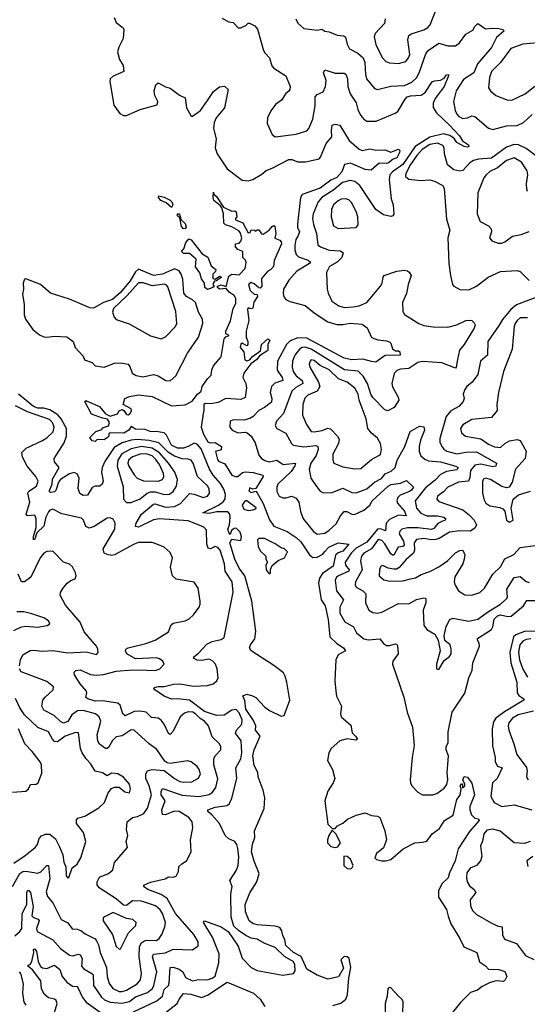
# Model space of a CAD drawing. Extents: x 1268547 to 1425625, y 515768 to 616754.
# Tile 240 of 256: x 1379603 to 1382984, y 523400 to 529959. Entities that reach past the tile are written whole.
import ezdxf

# ---------------------------------------------------------------- set-up
doc = ezdxf.new("R2010")
doc.units = 0

msp = doc.modelspace()

# ---------------------------------------------------------------- linework, layer by layer
at = {"layer": '0CON10XD'}
for points in [[(1382036.5, 529965), (1382031.9, 529935), (1381971.6, 529868.4), (1381964.1, 529845), (1381975.2, 529795), (1382016.7, 529706.7), (1382041.3, 529681.3), (1382065, 529672.4), (1382125, 529667.3), (1382175, 529681.8), (1382193.5, 529705), (1382201.7, 529728.3), (1382187.1, 529825), (1382195, 529854.4), (1382209.2, 529865), (1382295, 529892.1), (1382322, 529908), (1382335.8, 529925), (1382381.7, 530038.3)], [(1380231.5, 529975), (1380245, 529940), (1380293.1, 529905), (1380297.8, 529895), (1380292.7, 529835), (1380263.1, 529776.9), (1380255.7, 529745), (1380268.1, 529695), (1380293.5, 529655), (1380295.8, 529615), (1380225, 529582.5), (1380206.9, 529565), (1380202.6, 529547.4), (1380229.5, 529389.5), (1380270, 529335), (1380295, 529320), (1380315, 529320), (1380405, 529362.1), (1380517.8, 529392.2), (1380524.3, 529415), (1380504.3, 529455), (1380499.2, 529485), (1380510.8, 529525), (1380525, 529538.8), (1380575, 529511.4), (1380605, 529502.5), (1380667.4, 529457.4), (1380705, 529438.6), (1380715, 529372.5), (1380745, 529316.7), (1380755, 529316.2), (1380807.8, 529355), (1380855, 529420), (1380895, 529480.6), (1380935, 529511.9), (1380966.7, 529516.7), (1380992, 529495), (1380967.8, 529372.2), (1380912.4, 529305), (1380898.3, 529275), (1380893.9, 529235), (1380911.3, 529165), (1380904.6, 529105), (1380918.8, 529065), (1380985, 528965.7), (1381085, 528891.2), (1381125, 528885.8), (1381155, 528894.3), (1381215, 528930), (1381245, 528955.6), (1381285, 528970), (1381395, 529027.2), (1381415, 529028.8), (1381455, 529013.1), (1381507.6, 529012.4), (1381596.6, 529033.4), (1381606.8, 529043.2), (1381644.9, 529135.1), (1381681.4, 529178.6), (1381679.8, 529220.2), (1381685, 529255.8), (1381705, 529264), (1381735, 529256), (1381797.9, 529155), (1381865, 529097.5), (1381885, 529087.5), (1381935, 529098.9), (1381975, 529091.1), (1382035, 529092.5), (1382075, 529077.5), (1382125, 529096.7), (1382135, 529087.5), (1382132.9, 529075), (1382115, 529040), (1382090.3, 529029.7), (1382060, 529005), (1382045, 529000.6), (1381996.5, 529003.5), (1381942.9, 528957.1), (1381905, 528961.8), (1381806.6, 529003.4), (1381765.4, 528994.6), (1381747.7, 528945), (1381715, 528908.6), (1381675, 528890.3), (1381605, 528837.7), (1381483.5, 528795), (1381472.4, 528775), (1381452.7, 528597.3), (1381454.1, 528575), (1381466.1, 528545), (1381458.4, 528521.6), (1381442.8, 528495), (1381435.2, 528455), (1381435.3, 528425), (1381443.4, 528395), (1381459.6, 528379.6), (1381525, 528358.2), (1381539.1, 528345), (1381533.3, 528335), (1381448.2, 528285), (1381395.6, 528225), (1381360.6, 528165), (1381357.1, 528135), (1381362.5, 528112.5), (1381375.5, 528095.5), (1381402.2, 528082.2), (1381505, 528054.3), (1381565, 528005.4), (1381655, 527946.3), (1381715, 527929.2), (1381755, 527928.2), (1381805, 527937.3), (1381885, 527930.4), (1381917.1, 527907.1), (1381945, 527842.5), (1381987.2, 527827.2), (1382045, 527820.6), (1382065, 527812.5), (1382074, 527805), (1382085, 527767.5), (1382105, 527753.3), (1382125, 527753.3), (1382135, 527746.7), (1382136.2, 527725), (1382037.8, 527722.2), (1381975, 527678.6), (1381945, 527681.8), (1381888, 527698), (1381815, 527692.7), (1381765, 527704.4), (1381515, 527837.2), (1381455, 527839.4), (1381405, 527819.6), (1381380.6, 527795), (1381319.7, 527685), (1381317.1, 527625), (1381351.8, 527575), (1381355.5, 527555), (1381303.3, 527536.7), (1381279.6, 527515), (1381270.5, 527475), (1381282.9, 527435), (1381279.2, 527410.8), (1381234.3, 527375), (1381195, 527355.5), (1381158.2, 527315), (1381135, 527301.8), (1381095, 527290.9), (1381025, 527292.7), (1381005, 527283.8), (1381003.6, 527245), (1381019.2, 527225), (1381055, 527206.2), (1381105, 527212.3), (1381118, 527208), (1381144.8, 527184.8), (1381171, 527141)], [(1380949.1, 529969.1), (1380996.1, 529946.1), (1381025, 529940), (1381057.5, 529905), (1381075, 529904.3), (1381109.1, 529920.9), (1381125, 529936), (1381134.1, 529935.9), (1381168.6, 529918.6), (1381186.6, 529896.6), (1381226.5, 529755), (1381235, 529737.5), (1381266, 529705), (1381282.3, 529652.3), (1381295, 529636.7), (1381376.7, 529585), (1381404, 529515), (1381403.3, 529495), (1381396.1, 529483.9), (1381375, 529466.7), (1381345.9, 529424.1), (1381306.1, 529393.9), (1381275, 529352.5), (1381254.2, 529305), (1381251.7, 529268.3), (1381284, 529195), (1381305, 529180), (1381445, 529195.6), (1381515, 529218), (1381528.6, 529235), (1381554.5, 529295.5), (1381570.6, 529385), (1381570, 529445), (1381585, 529460.6), (1381625, 529478.8), (1381639.4, 529515), (1381643.1, 529555), (1381625.7, 529605), (1381635, 529625.6), (1381705, 529603.1), (1381763.6, 529603.6), (1381775, 529595.6), (1381786.2, 529565), (1381788.6, 529515), (1381804.8, 529464.8), (1381844.7, 529405), (1381855, 529360.8), (1381872.8, 529322.8), (1381895, 529295.6), (1381915, 529282.5), (1381976.5, 529283.5), (1382104.5, 529335.5), (1382122.4, 529347.6), (1382169.3, 529430.7), (1382184.6, 529445.4), (1382205, 529452.2), (1382276.5, 529456.5)], [(1381441.2, 529965), (1381455.8, 529935.8), (1381495, 529901.4), (1381585, 529889.6), (1381615, 529895.6), (1381635, 529881.9), (1381665, 529879.4), (1381716.8, 529856.8), (1381761.1, 529851.1), (1381773.6, 529843.6), (1381785, 529796.7), (1381800, 529765), (1381855, 529737.3), (1381890, 529705), (1381902.7, 529675), (1381906, 529595), (1381913.8, 529565), (1381965, 529500.8), (1381985, 529494.3), (1382074.6, 529515.4), (1382165, 529520.4), (1382215, 529543.8), (1382245, 529572.7), (1382264.2, 529605), (1382308.4, 529731.6), (1382324.3, 529755), (1382395, 529802.9), (1382455, 529784.7), (1382505.8, 529785), (1382532.5, 529805), (1382575, 529862.9), (1382620.9, 529889.1), (1382635, 529914), (1382655, 529933.1), (1382705, 529898.8), (1382746.6, 529903.4), (1382795, 529899.7), (1382820, 529895), (1382829.4, 529885), (1382778.7, 529841.3), (1382744.2, 529775), (1382652.9, 529665), (1382628.3, 529605), (1382559.7, 529560.3), (1382510.8, 529485), (1382493.1, 529415), (1382504.1, 529355), (1382515, 529330), (1382526.7, 529315), (1382555, 529302), (1382585, 529304.7), (1382615, 529318), (1382635, 529313.9), (1382725, 529236.4), (1382755, 529228.8), (1382845, 529251.7), (1382915, 529253.3), (1382957.5, 529275), (1383015, 529327.5)], [(1383055, 529805.3), (1382954.8, 529795.2), (1382875, 529766.5), (1382804.5, 529675), (1382745.6, 529615), (1382731.1, 529575), (1382725.5, 529505.5), (1382738, 529485), (1382773.7, 529453.7), (1382855, 529423.6), (1382884.5, 529425.5), (1382970, 529465), (1383033.3, 529516.7)], [(1382276.5, 529456.5), (1382303.4, 529475), (1382349.2, 529545), (1382365, 529552.2), (1382405, 529555.6), (1382430, 529570), (1382445, 529592.5), (1382458, 529595), (1382459.1, 529585), (1382429.3, 529515), (1382371, 529435), (1382357.4, 529402.6), (1382357.3, 529375), (1382378.5, 529338.5), (1382466.5, 529256.5), (1382531.1, 529185), (1382551.3, 529151.3), (1382591.2, 529125), (1382594, 529115), (1382585, 529110), (1382562.5, 529115), (1382515, 529141.5), (1382497.2, 529167.2), (1382467.3, 529187.3), (1382425, 529199.6), (1382335, 529175.9), (1382236.2, 529113.8), (1382154.4, 528995), (1382085.2, 528945), (1382068.1, 528925), (1382063.6, 528895), (1382077.9, 528765), (1382090.6, 528725), (1382095, 528663.3), (1382087.5, 528652.5), (1382075, 528648.6), (1382025, 528659.2), (1381975, 528695.5), (1381867.5, 528855), (1381835, 528880.3), (1381805, 528888.4), (1381752.9, 528875), (1381694.7, 528825.3), (1381615.9, 528775), (1381592, 528745), (1381558.2, 528665), (1381553.3, 528635), (1381559.2, 528595), (1381578.8, 528535), (1381589.5, 528459.5), (1381607.1, 528445), (1381665, 528424.8), (1381740.4, 528420.4), (1381756.5, 528405), (1381749.6, 528375), (1381716.6, 528343.4), (1381667.1, 528315), (1381647.5, 528275), (1381650.4, 528165), (1381656.5, 528136.5), (1381682.5, 528085), (1381728.1, 528051.9), (1381765, 528041.9), (1381825, 528045.3), (1381865, 528052.7), (1381915.8, 528075), (1382005.6, 528185), (1382016.4, 528205), (1382022.7, 528245), (1382030.6, 528255), (1382115, 528284.3), (1382165, 528290), (1382185.6, 528285.6), (1382197.8, 528277.8), (1382210.8, 528255), (1382190.6, 528195), (1382180, 528135), (1382152.7, 528075), (1382155.6, 528015), (1382165, 527994.2), (1382261.2, 527935), (1382295, 527922.9), (1382356.4, 527913.6), (1382455, 527911.2), (1382515, 527926), (1382575, 527954.4), (1382597.1, 527957.1), (1382614.3, 527954.3), (1382630.8, 527940.8), (1382635.7, 527925.7), (1382630, 527905), (1382562.2, 527795), (1382532.1, 527757.9), (1382517.7, 527695), (1382510.6, 527645), (1382505, 527638.6), (1382413.6, 527673.6), (1382285, 527683.2), (1382255, 527676.2), (1382195.1, 527634.9), (1382138.1, 527631.9), (1382115, 527621.8), (1382098, 527602), (1382081.1, 527535), (1382085, 527514), (1382123.5, 527445), (1382127.5, 527425), (1382097.1, 527375), (1382055, 527354.5), (1382035, 527360), (1381955, 527441.8), (1381942, 527465), (1381920.2, 527535), (1381891.1, 527585), (1381858.2, 527618.2), (1381766.9, 527626.9), (1381545, 527763.6), (1381505, 527777.7), (1381483.8, 527776.2), (1381465.8, 527764.2), (1381435, 527724.5), (1381421, 527685), (1381418.1, 527645), (1381424.7, 527615), (1381445, 527585.8), (1381484.7, 527555), (1381488.8, 527535), (1381441.2, 527508.8), (1381414.7, 527485), (1381360.9, 527335), (1381313.5, 527285), (1381305.6, 527255), (1381316.4, 527236.4), (1381375, 527204.3), (1381414.4, 527135), (1381425.4, 527125.4), (1381495, 527113.4), (1381575, 527122.7), (1381589.6, 527115), (1381591, 527095), (1381577.8, 527055), (1381541.9, 527005), (1381532.1, 526962.1), (1381542.7, 526905), (1381575.3, 526855.3), (1381605, 526818.6), (1381625, 526806.7), (1381685, 526808.8), (1381755, 526837.2), (1381815, 526810.4), (1381845, 526806.9), (1381915, 526832.9), (1381965, 526878.3), (1382011.7, 526901.7), (1382037.2, 526932.8), (1382077.7, 526952.3), (1382103.3, 526976.7), (1382116.1, 527025), (1382168.6, 527115), (1382203.5, 527215), (1382265, 527250.8), (1382295, 527246.7), (1382298.1, 527225), (1382272.5, 527157.5), (1382263.3, 527115), (1382263.1, 527083.1), (1382275, 527054.5), (1382301, 527031), (1382325, 527019.3), (1382405, 527014.4), (1382508, 526985), (1382523.1, 526975), (1382515, 526960.8), (1382445, 526948.3), (1382405, 526930.3), (1382369.4, 526890.6), (1382305, 526840.2), (1382236.9, 526755), (1382246.7, 526705), (1382275, 526671.2), (1382315, 526653), (1382385, 526654.8), (1382426.9, 526645), (1382440.6, 526635), (1382435.6, 526625), (1382415, 526615.8), (1382387.2, 526602.8), (1382360.4, 526569.6), (1382346.3, 526563.7), (1382255, 526574), (1382185.2, 526574.8), (1382148.5, 526565), (1382135, 526551.9), (1382129.7, 526535), (1382158.8, 526485), (1382162.9, 526457.1), (1382155, 526450), (1382124.2, 526445), (1382095, 526392.3), (1382085, 526390.9), (1382075, 526400.5), (1382035, 526467.9), (1382015, 526490.3), (1381995, 526495.2), (1381985, 526489.2), (1381945, 526433.1), (1381895.3, 526405), (1381880.3, 526385), (1381873.7, 526355), (1381883.5, 526295), (1381839.3, 526215), (1381837.1, 526195), (1381845, 526178.1), (1381889.1, 526155), (1381908.7, 526135), (1381906.7, 526075), (1381928, 526025), (1381955, 526008.9), (1381985, 526004.5), (1382015, 526011.1), (1382125, 526069.2), (1382195, 526068.5), (1382245, 526095.7), (1382295, 526107.5), (1382305.9, 526105.9), (1382308.8, 526095), (1382308.9, 526075), (1382291.2, 526025), (1382294.5, 525924.5), (1382315, 525897.5), (1382368.8, 525865), (1382390.8, 525825), (1382402.5, 525755), (1382378.8, 525665), (1382380, 525635), (1382395, 525630), (1382430.8, 525689.2), (1382465, 525716.7), (1382476, 525735), (1382477.1, 525765), (1382469.2, 525795), (1382435, 525823.3), (1382429.4, 525855), (1382443.3, 525916.7), (1382466.9, 525963.1), (1382487.9, 525972.1), (1382595, 525952.4), (1382655, 525964.7), (1382725, 526017.3), (1382805.6, 526064.4), (1382846.2, 526103.8), (1382851.1, 526115), (1382846.7, 526165), (1382895, 526242.1), (1382935, 526249.6), (1382975, 526215.4), (1382995, 526209.1)], [(1383075, 529024.6), (1382975, 529101.3), (1382925.8, 529125.8), (1382895, 529127), (1382845, 529110.2), (1382745, 529037.5), (1382659.1, 529030.9), (1382625, 529020.7), (1382600.5, 529005), (1382555, 528955.5), (1382535, 528949.6), (1382495, 528959.5), (1382452.3, 528992.3), (1382432, 529065), (1382430, 529105), (1382421, 529121), (1382385, 529135.6), (1382335, 529127.2), (1382282.8, 529095), (1382248, 529055), (1382204.8, 528995), (1382174, 528935), (1382172.5, 528915), (1382195, 528896.7), (1382275, 528888.1), (1382335, 528892.9), (1382365, 528884.2), (1382420, 528855), (1382430.8, 528835), (1382445, 528630), (1382467.5, 528557.5), (1382454.4, 528505), (1382462.1, 528335), (1382471.5, 528255), (1382485.7, 528195.7), (1382494.4, 528184.4), (1382535, 528161.9), (1382595, 528160), (1382645, 528184.4), (1382724, 528245), (1382805, 528281.1), (1382915, 528288.6), (1382935, 528282), (1382995, 528221.4)], [(1382984.4, 528814.4), (1382980.3, 528830.3), (1382978.8, 528865), (1382987.3, 528925), (1382981.9, 528951.9), (1382945, 529010.8), (1382895, 529038.6), (1382845, 529020.3), (1382785, 528971.6), (1382735, 528947.7), (1382708.8, 528925), (1382694.6, 528905), (1382653.4, 528806.6), (1382650.6, 528665), (1382668.8, 528615), (1382725.8, 528585.8), (1382742.5, 528565), (1382746.2, 528545), (1382732.5, 528505), (1382747.5, 528485), (1382790.3, 528470.3), (1382815, 528470.5), (1382835, 528478.9), (1382885, 528517.8), (1382941.7, 528528.3), (1382995, 528548.1)], [(1380051.7, 527418.3), (1380135, 527382.5), (1380174.1, 527334.1), (1380205, 527318.8), (1380255, 527333.8), (1380266.7, 527353.3), (1380285, 527362.5), (1380296.4, 527356.4), (1380315, 527328.8), (1380325, 527326.2), (1380340, 527335), (1380348, 527355), (1380345, 527367.5), (1380292.5, 527395), (1380303.3, 527435), (1380335, 527450), (1380395, 527460), (1380485, 527448.1), (1380615, 527385.8), (1380705, 527393.8), (1380751.7, 527418.3), (1380787.5, 527465), (1380811.2, 527485), (1380818.8, 527515), (1380855, 527566.7), (1380879.4, 527590.6), (1380883.4, 527626.6), (1380895, 527653.8), (1380945.7, 527714.3), (1380965, 527833.3), (1380975, 527847.5), (1380997.5, 527855), (1380976.4, 527866.4), (1380975.8, 527885), (1381007, 527953), (1381025.8, 528035), (1381042.5, 528067.5), (1381041.9, 528101.9), (1381030.9, 528120.9), (1380997.5, 528145), (1380978.3, 528168.3), (1380935, 528164.2), (1380920, 528175), (1380920, 528185), (1380945, 528193.3), (1380978.3, 528181.7), (1380995, 528251.2), (1381015, 528263.8), (1381065, 528260), (1381105, 528302.5), (1381111.7, 528341.7), (1381107, 528357), (1381090, 528375), (1381090, 528415), (1381055, 528427.5), (1381040, 528445), (1381040, 528465), (1381065, 528470), (1381077, 528483), (1381082.5, 528505), (1381072.5, 528542.5), (1381063, 528553), (1381015, 528580), (1380973, 528593), (1380963, 528603), (1380961.2, 528665), (1380950, 528705), (1380940, 528720), (1380896.2, 528755), (1380891.4, 528775), (1380895, 528810), (1380897, 528797), (1380915, 528782), (1380960, 528710), (1381015, 528683.3), (1381035.9, 528685.9), (1381045, 528680), (1381050, 528645), (1381040, 528635), (1381040, 528625), (1381090, 528605), (1381125, 528540), (1381138.3, 528541.7), (1381145, 528560), (1381167, 528557), (1381175, 528550), (1381185, 528560), (1381195, 528560), (1381213.6, 528533.6), (1381225, 528530), (1381265, 528557.5), (1381285, 528582.5), (1381295, 528587.5), (1381303, 528583), (1381308.8, 528535), (1381303, 528503), (1381335, 528491.2), (1381345, 528480), (1381346.5, 528465), (1381298.8, 528355), (1381294, 528315), (1381275, 528294.3), (1381255.8, 528284.2), (1381212.5, 528235), (1381215.6, 528185), (1381205, 528170), (1381195, 528172.5), (1381165, 528200), (1381145, 528207.5), (1381127.5, 528195), (1381138.8, 528155), (1381165, 528130), (1381185, 528127.5), (1381186.1, 528116.1), (1381162.5, 528077.5), (1381155, 528036.7), (1381145, 528033.3), (1381125, 528040), (1381120.7, 528029.3), (1381128.8, 527955), (1381111.2, 527885), (1381112, 527845), (1381123.3, 527815), (1381122.5, 527795), (1381115, 527787.5), (1381085, 527803.3), (1381075, 527797.5), (1381072, 527775), (1381096.2, 527746.2), (1381103, 527693), (1381115, 527687.5), (1381135, 527692.5), (1381153.6, 527716.4), (1381206.4, 527753.6), (1381212.5, 527795), (1381255, 527832.5), (1381270, 527825), (1381256.7, 527795), (1381255.8, 527755), (1381201.2, 527718.8), (1381182.5, 527695), (1381142.3, 527667.7), (1381096.1, 527603.9), (1381090, 527575), (1381108.9, 527535), (1381114.3, 527505.7), (1381105, 527442.5), (1381075, 527428.6), (1380975, 527436), (1380925, 527409.5), (1380875, 527399.2), (1380838.3, 527401.7), (1380830, 527395), (1380830.5, 527355), (1380824.4, 527335), (1380811.4, 527245), (1380828.3, 527198.3), (1380856.8, 527146.8), (1380871.4, 527141.4), (1380905, 527142.5), (1380948.1, 527115), (1380945, 527094.3), (1380907.5, 527082.5), (1380920.3, 527030.3), (1380928, 527018), (1380970.5, 527000.5), (1381015, 526924.2), (1381040, 526915), (1381055, 526916.2), (1381087.3, 526942.7), (1381105, 526947.1), (1381157, 526943), (1381222.5, 526925), (1381223.8, 526915), (1381175, 526836.7), (1381155, 526832.5), (1381135, 526840), (1381128.3, 526818.3), (1381145, 526810), (1381175, 526817.5), (1381185, 526806.2), (1381225, 526736.2), (1381266.6, 526626.6), (1381295.7, 526585.7), (1381385, 526550.6), (1381445, 526510.4), (1381475, 526480.5), (1381533.8, 526393.8), (1381555, 526376.9), (1381585, 526377.8), (1381620.9, 526399.1), (1381632.2, 526415), (1381662.9, 526445), (1381725, 526474.2), (1381795.8, 526465.8), (1381755, 526417.8), (1381723.3, 526406.7), (1381707.3, 526392.7), (1381690.4, 526319.6), (1381619.7, 526270.3), (1381600.4, 526239.6), (1381593.6, 526205), (1381611.8, 526095), (1381637.3, 526055), (1381657, 525963), (1381668.8, 525848.8), (1381715, 525802.5), (1381760, 525775), (1381773.3, 525755), (1381725, 525727.1), (1381709.2, 525695), (1381702.2, 525555), (1381708.1, 525485), (1381713.6, 525453.6), (1381745.7, 525385), (1381740, 525335), (1381744.4, 525315), (1381809.1, 525259.1), (1381818.1, 525208.1), (1381838.8, 525185), (1381852.5, 525165), (1381841.2, 525158.8), (1381785, 525168.1), (1381735.9, 525154.1), (1381676.5, 525105), (1381660.9, 525075), (1381653.9, 525025), (1381686.9, 524965), (1381701.9, 524905), (1381691.9, 524875), (1381655, 524820), (1381634.5, 524755), (1381655, 524600), (1381685, 524570), (1381705, 524570), (1381720.7, 524589.3), (1381755, 524607.5), (1381786.4, 524633.6), (1381845, 524660), (1381903.9, 524676.1), (1381945, 524657.5), (1381985, 524653.3), (1382002.5, 524645), (1382033.8, 524555), (1382046.2, 524495), (1382026.9, 524443.1), (1381980, 524405), (1381967.5, 524375), (1381980, 524365), (1382015.8, 524355.8), (1382040, 524355), (1382075.6, 524364.4), (1382156.7, 524435), (1382235, 524474.7), (1382285, 524480.7), (1382315, 524487.6), (1382350.4, 524535), (1382398.5, 524571.5), (1382432.9, 524625), (1382489.4, 524660.6), (1382514.4, 524765), (1382536.4, 524793.6), (1382542.5, 524835), (1382537.5, 524855), (1382545, 524870), (1382551.7, 524861.7), (1382551.7, 524841.7), (1382566.7, 524855), (1382567, 524867), (1382553.3, 524895), (1382563.6, 524916.4), (1382585, 524912.5), (1382615, 524872.5), (1382632.5, 524795), (1382601.5, 524718.5), (1382600.8, 524695), (1382612.2, 524662.2), (1382635, 524638.8), (1382657.5, 524635), (1382662.5, 524625), (1382599.5, 524550.5), (1382522.9, 524435), (1382502.7, 524355), (1382464.5, 524275), (1382456.7, 524243.3), (1382415, 524201.4), (1382392, 524155), (1382392.8, 524112.8), (1382445, 524032), (1382457.2, 523987.2), (1382473.8, 523935), (1382535, 523838.6), (1382561.7, 523781.7), (1382647.1, 523745), (1382665, 523682.5), (1382705, 523656), (1382724.5, 523634.5), (1382795, 523630.6), (1382835, 523618.8), (1382847.5, 523585), (1382837, 523563), (1382825, 523552.5), (1382777, 523557), (1382735.7, 523544.3), (1382682.2, 523517.8), (1382651.2, 523495), (1382605, 523477.5), (1382538.7, 523411.3), (1382385, 523220)], [(1380615, 528707.5), (1380578.3, 528738.3), (1380542.5, 528755), (1380527.5, 528775), (1380530, 528785), (1380565, 528776.2), (1380605.9, 528755.9), (1380616.7, 528745), (1380623.3, 528725), (1380615, 528707.5)], [(1381725, 528568.5), (1381845, 528573.8), (1381857.1, 528592.9), (1381855.3, 528645), (1381847.1, 528675), (1381815, 528740), (1381795, 528760), (1381775, 528766.2), (1381745, 528763.8), (1381725, 528752.9), (1381693.9, 528725), (1381680, 528695), (1381678.4, 528645), (1381692.5, 528585), (1381725, 528568.5)], [(1380695, 528566.7), (1380680.5, 528580.5), (1380670, 528640), (1380655, 528653.3), (1380653.8, 528666.2), (1380666.7, 528665), (1380677.5, 528627.5), (1380705, 528602.5), (1380712.5, 528577.5), (1380705, 528567.5), (1380695, 528566.7)], [(1380855, 528162.5), (1380836.2, 528175), (1380833.3, 528205), (1380815, 528233.3), (1380802.9, 528272.9), (1380775, 528312.5), (1380777.5, 528365), (1380735, 528402.5), (1380695, 528402.5), (1380680, 528415), (1380697, 528433), (1380710, 528475), (1380730, 528500), (1380745, 528492), (1380819.1, 528399.1), (1380857.1, 528377.1), (1380879.2, 528319.2), (1380910, 528295), (1380908.3, 528281.7), (1380890, 528265), (1380890, 528235), (1380905, 528230), (1380935, 528250), (1380946.7, 528245), (1380915, 528220), (1380901.7, 528218.3), (1380893, 528207), (1380890, 528195), (1380897.5, 528182.5), (1380890, 528175), (1380855, 528162.5)], [(1380605, 527553.1), (1380643.6, 527586.4), (1380721.6, 527738.4), (1380793.1, 527845), (1380823.9, 527935), (1380820.7, 527965), (1380795, 528011.9), (1380773.1, 528075), (1380755, 528092.5), (1380715, 528115.4), (1380696.7, 528136.7), (1380690.3, 528230.3), (1380679.5, 528265), (1380665, 528286.7), (1380635, 528300.5), (1380555, 528263.4), (1380495, 528254.2), (1380395, 528296.8), (1380375, 528279.5), (1380339.4, 528220.6), (1380275, 528140.9), (1380221, 528095), (1380160.5, 528075), (1380095, 528037.5), (1380069.8, 528039.8), (1379992.4, 528072.4), (1379935, 528098.2), (1379807.9, 528137.9), (1379742, 528195), (1379645, 528232.9), (1379635, 528230), (1379625.6, 528205), (1379629.4, 528165), (1379621.9, 528128.1), (1379633.8, 528065), (1379632.2, 527992.2), (1379641.4, 527965), (1379690, 527895), (1379735, 527859.4), (1379765, 527847.5), (1379785, 527844.5), (1379835, 527851.5), (1379917.4, 527847.4), (1379960, 527815), (1379973.3, 527775), (1380025, 527718), (1380035, 527693.3), (1380085, 527676), (1380105, 527653.8), (1380165, 527645.4), (1380235, 527670), (1380275, 527674), (1380325, 527664), (1380337.9, 527647.9), (1380352, 527605), (1380378.6, 527588.6), (1380425, 527579.6), (1380494.6, 527595.4), (1380525, 527587.1), (1380576.2, 527555), (1380605, 527553.1)], [(1380545, 527834), (1380575, 527847.1), (1380640.6, 527915), (1380648.8, 527935), (1380642.5, 528015), (1380589.1, 528179.1), (1380580.8, 528190.8), (1380566.6, 528196.6), (1380485, 528187), (1380425, 528207), (1380395, 528207.2), (1380318.6, 528121.4), (1380228.1, 528035), (1380221.7, 528011.7), (1380233.3, 527976.7), (1380245, 527961.2), (1380333.4, 527933.4), (1380475, 527852.9), (1380545, 527834)], [(1383075, 528122.7), (1382910.9, 528059.1), (1382875, 528028.2), (1382817.5, 527962.5), (1382796.9, 527923.1), (1382721.1, 527815), (1382717.7, 527725), (1382672.3, 527685), (1382654.8, 527595.2), (1382616.6, 527543.4), (1382580, 527515), (1382566.5, 527495), (1382556.9, 527465), (1382563.1, 527435), (1382556.9, 527415), (1382527.7, 527382.3), (1382475, 527354.1), (1382444.2, 527315), (1382400.8, 527169.2), (1382402.2, 527145), (1382414.8, 527114.8), (1382427.5, 527097.5), (1382447.8, 527085), (1382515, 527067.5), (1382575, 527078.9), (1382645, 527081), (1382778.9, 527005), (1382773.3, 526985), (1382755, 526979.8), (1382675, 526998.2), (1382635, 526990.7), (1382605.2, 526955), (1382601, 526909)], [(1382985, 527972), (1382935, 527972.2), (1382915, 527955.3), (1382903.3, 527935), (1382895.8, 527915), (1382881.8, 527765), (1382824.5, 527615), (1382792.3, 527475), (1382780.9, 527395), (1382782.9, 527355), (1382745, 527310), (1382615, 527296.8), (1382555, 527260.5), (1382538.9, 527235), (1382545, 527208), (1382572, 527185), (1382675, 527167.7), (1382725, 527132.2), (1382765, 527113.1), (1382805, 527108.9), (1382833.1, 527135), (1382865.4, 527154.6), (1382915, 527161.4), (1382935, 527155.8), (1382975.4, 527085.4), (1382969.4, 527035), (1382904.7, 526965.3), (1382882.1, 526877.9), (1382863.3, 526845), (1382845, 526840), (1382815, 526848.9), (1382737.5, 526895), (1382705, 526904.5), (1382695, 526900.6), (1382686.2, 526885), (1382686.2, 526806.2), (1382693.3, 526765), (1382708.3, 526738.3), (1382735, 526720.4), (1382800.3, 526710.3), (1382821.4, 526701.4), (1382834, 526685), (1382845.8, 526625.8), (1382865, 526612), (1382888.8, 526625), (1382875.8, 526705), (1382890, 526765), (1382925.8, 526794.2), (1383005, 526818.1)], [(1381835, 526966.2), (1381875, 526970), (1381945, 527028.2), (1381995.8, 527055), (1382005.6, 527065), (1382012.2, 527095), (1382005.5, 527135), (1381985, 527170.8), (1381945, 527204.4), (1381922.3, 527235), (1381909.7, 527299.7), (1381863, 527425), (1381858.1, 527465), (1381835, 527505.3), (1381785.1, 527545.1), (1381726.8, 527566.8), (1381665, 527626.2), (1381604.8, 527654.8), (1381565, 527688.2), (1381545, 527692.5), (1381536.7, 527685), (1381531.8, 527665), (1381535.4, 527645), (1381594.1, 527545), (1381601.9, 527515), (1381584.8, 527485.2), (1381521.7, 527458.3), (1381501.1, 527438.9), (1381488.4, 527395), (1381487.3, 527325), (1381512.6, 527262.6), (1381545, 527216.5), (1381563.3, 527213.3), (1381616.6, 527223.4), (1381655, 527237.1), (1381672.9, 527232.9), (1381719.3, 527185), (1381730.9, 527165), (1381726.7, 527135), (1381689.7, 527065), (1381688.1, 527028.1), (1381695.7, 527005), (1381755, 526979.7), (1381835, 526966.2)], [(1380361, 523349), (1380516.3, 523423.7), (1380555, 523454.6), (1380565, 523498.5), (1380593.3, 523525), (1380599.5, 523540.5), (1380605, 523645.7), (1380625, 523647.7), (1380665, 523634.1), (1380688.9, 523615), (1380708.5, 523578.5), (1380755, 523556.2), (1380795, 523564), (1380855, 523562.8), (1380885, 523573.2), (1380905, 523587.7), (1380929.4, 523675), (1380931.2, 523735), (1380887.5, 523847.5), (1380827.1, 523945), (1380835, 523955.5), (1380944, 523915), (1380991.4, 523885), (1381058, 523788), (1381085, 523707.5), (1381144, 523645), (1381185, 523624.2), (1381355.6, 523594.4), (1381426.7, 523605), (1381437.8, 523622.2), (1381436, 523665), (1381425.4, 523685), (1381367.6, 523717.6), (1381305, 523778.9), (1381235, 523804.4), (1381185, 523833.8), (1381145, 523841.1), (1381108.6, 523858.6), (1381060.5, 523890.5), (1381030, 523920), (1381010.8, 523980.8), (1381009.8, 524135), (1381018.2, 524185), (1381002.9, 524225), (1381046.6, 524293.4), (1381058.4, 524325), (1381062.7, 524382.7), (1381057, 524437), (1381048.5, 524465), (1381035, 524484.2), (1380995, 524503.1), (1380972.5, 524525), (1380932.9, 524605), (1380881.9, 524661.9), (1380855.6, 524685), (1380855.7, 524695), (1380905, 524712.8), (1380985.3, 524724.7), (1381001.6, 524738.4), (1381016.6, 524773.4), (1381048.7, 524905), (1381043.1, 524975), (1381075.2, 525034.8), (1381083.6, 525075), (1381077.6, 525155), (1381039.6, 525205), (1381047.5, 525225), (1381082.9, 525265), (1381083.8, 525295), (1381065, 525342.1), (1381045, 525363.5), (1381015, 525358.9), (1380965, 525327), (1380913.1, 525323.1), (1380835, 525350.8), (1380735, 525426.7), (1380655, 525434.2), (1380615, 525431.8), (1380565, 525451.8), (1380502.5, 525495), (1380496, 525505), (1380499.5, 525510.5), (1380525, 525517.3), (1380565, 525516.9), (1380626.7, 525533.3), (1380670, 525535), (1380761.7, 525518.3), (1380855, 525523.9), (1380892, 525535), (1380917.1, 525555), (1380925.6, 525575), (1380918.1, 525635), (1380906.2, 525665), (1380889.2, 525685), (1380865, 525699.1), (1380815, 525689.1), (1380785, 525691.3), (1380760.8, 525705), (1380762, 525715), (1380795, 525738.5), (1380850.5, 525799.5), (1380885, 525816.2), (1380945, 525829.2), (1380965.5, 525844.5), (1381025.5, 526145), (1381019.1, 526215), (1380971.8, 526285), (1380966.2, 526335), (1380938.1, 526425), (1380922.6, 526442.6), (1380905, 526449.4), (1380875, 526434.3), (1380859.1, 526439.1), (1380850, 526465), (1380847.6, 526557.6), (1380829.2, 526579.2), (1380798.1, 526591.9), (1380725, 526620), (1380535, 526633), (1380493.4, 526626.6), (1380395, 526578.1), (1380373.8, 526583.8), (1380379.4, 526605), (1380415.3, 526665), (1380495, 526732.6), (1380505, 526734.2), (1380575, 526711.3), (1380635, 526715.1), (1380674.2, 526735.8), (1380735, 526801.8), (1380765, 526797.6), (1380825, 526776.8), (1380853.1, 526785), (1380867.5, 526805), (1380865.3, 526834.7), (1380855, 526853.9), (1380787, 526917), (1380758.9, 527005), (1380745, 527024.5), (1380725, 527032), (1380685, 527033.1), (1380635, 527050.6), (1380595, 527076), (1380530, 527140), (1380465.1, 527155.1), (1380385, 527162), (1380345, 527158.3), (1380285, 527141), (1380231.8, 527108.2), (1380169.5, 527015), (1380152.5, 526975), (1380147.2, 526945), (1380158.9, 526885), (1380153.6, 526865), (1380138, 526852), (1380105, 526850.5), (1380085, 526842), (1380055, 526792.5), (1380025, 526788.9), (1380002.9, 526802.9), (1379993.4, 526835), (1380000.4, 526905), (1379985, 526932.7), (1379965, 526942.9), (1379935, 526934.3), (1379874.7, 526895.3), (1379862.7, 526877.3), (1379845, 526823.5), (1379835, 526813.2), (1379810, 526810), (1379802.8, 526812.8), (1379802.9, 526822.9), (1379820.2, 526865), (1379822, 526898), (1379865.6, 526975), (1379835, 527014), (1379831.9, 527035), (1379899.7, 527140.3), (1379915.5, 527184.5), (1379915.4, 527235.4), (1379880, 527300), (1379857.4, 527327.4), (1379805, 527360.1), (1379765, 527371.4), (1379725, 527371.4), (1379695, 527383.2), (1379595, 527464.2)], [(1381688, 523392), (1381742.3, 523407.7), (1381775.2, 523434.8), (1381786.9, 523465), (1381794.1, 523575), (1381808.5, 523645), (1381797.3, 523705), (1381785, 523715.4), (1381765, 523717.2), (1381741.4, 523695), (1381758.8, 523641.2), (1381727, 523583), (1381655, 523568.1), (1381585, 523593.1), (1381515, 523634.5), (1381477.5, 523717.5), (1381425.6, 523745), (1381375, 523790.8), (1381369.7, 523829.7), (1381355, 523858), (1381349, 523889), (1381335, 523910.8), (1381305, 523920.3), (1381185, 523929.2), (1381155, 523938.2), (1381132.5, 523955), (1381107.5, 524015), (1381105.6, 524065), (1381135, 524142.5), (1381181.5, 524215), (1381198.3, 524271.7), (1381164, 524354), (1381146.2, 524415), (1381152.6, 524467.4), (1381169.4, 524510.6), (1381167.5, 524555), (1381230.8, 524705), (1381236.2, 524775), (1381225.7, 524825.7), (1381191.1, 524915), (1381188.9, 524945), (1381165, 524990), (1381155.5, 525054.5), (1381163.8, 525095), (1381205.7, 525185), (1381174.5, 525225), (1381175.4, 525255), (1381159.9, 525289.9), (1381109.8, 525365), (1381103.2, 525423.2), (1381089.2, 525455), (1381115, 525466.9), (1381154, 525455), (1381175, 525444.4), (1381235, 525379.4), (1381266.9, 525356.9), (1381345, 525320), (1381365, 525323.8), (1381402.2, 525425), (1381381.5, 525545), (1381371.8, 525585), (1381359, 525609), (1381296.2, 525656.2), (1381145.8, 525755), (1381134, 525774), (1381139.5, 525795), (1381169.6, 525835), (1381176.2, 525885), (1381148.9, 526085), (1381103.4, 526253.4), (1381064.8, 526305), (1381035, 526364.5), (1381003.3, 526475), (1381015, 526497.5), (1381075, 526490), (1381079.4, 526515), (1381072.1, 526545), (1381045, 526571.1), (1381031.2, 526568.8), (1381014.5, 526555.5), (1381005, 526530), (1380995, 526543.3), (1380990.5, 526565), (1381001.2, 526595), (1381004.1, 526645), (1381002.3, 526665), (1380990.2, 526680.2), (1380915, 526681.6), (1380865, 526669.7), (1380822.5, 526675), (1380928.1, 526725), (1380960.5, 526749.5), (1380972.3, 526767.7), (1380972.8, 526795), (1380961.9, 526831.9), (1380940.4, 526870.4), (1380892.7, 526925), (1380867.1, 526965), (1380811.1, 527101.1), (1380785, 527130.5), (1380765, 527138.1), (1380725.7, 527115), (1380694, 527105), (1380653.8, 527105), (1380613.4, 527125), (1380580.4, 527190.4), (1380565, 527206.2), (1380525, 527214.6), (1380472.5, 527215), (1380438.3, 527228.3), (1380375, 527231.1), (1380345, 527250), (1380330, 527225), (1380296.2, 527205), (1380205, 527207.5), (1380197.5, 527202.5), (1380196, 527185), (1380188, 527175), (1380165, 527161.2), (1380118.3, 527161.7), (1380105, 527150), (1380085, 527153.8), (1380070, 527175), (1380091.7, 527198.3), (1380110, 527215), (1380150, 527230), (1380155, 527240), (1380195, 527252.5), (1380201.2, 527275), (1380188, 527298), (1380154.2, 527304.2), (1380081.7, 527331.7), (1380037.5, 527415), (1380045, 527422.5), (1380051.7, 527418.3)], [(1379571, 523855), (1379605.3, 523885), (1379618, 523905), (1379619.2, 524005), (1379650.4, 524065), (1379650, 524145), (1379655, 524156.8), (1379665, 524157.3), (1379675, 524143.8), (1379692.2, 524052.2), (1379685, 523989.2), (1379695, 523977.8), (1379726, 523966), (1379733.4, 523955), (1379714.7, 523905), (1379720.5, 523885), (1379825, 523830), (1379875, 523772.2), (1379935, 523727.9), (1379955, 523722.9), (1379995, 523733.3), (1380005, 523729.2), (1380019.4, 523705), (1380014.7, 523654.7), (1380030, 523635), (1380084.4, 523605), (1380091.8, 523595), (1380095.3, 523525), (1380147.3, 523447.3), (1380168.7, 523428.7), (1380205, 523414.3), (1380282.8, 523407.2), (1380335, 523417.8), (1380375, 523449.1), (1380455, 523479.4), (1380487.2, 523505), (1380497.2, 523525), (1380515.8, 523615), (1380487.4, 523715), (1380495, 523733.1), (1380575, 523743.4), (1380625, 523766.6), (1380755, 523763.6), (1380791.7, 523788.3), (1380790.8, 523815), (1380763.2, 523865), (1380641.5, 524005), (1380585.1, 524105.1), (1380545, 524132.2), (1380456, 524165), (1380428.8, 524185), (1380433.8, 524195), (1380475, 524214.4), (1380572.5, 524235), (1380595, 524248), (1380625, 524247.5), (1380645.8, 524254.2), (1380660, 524285), (1380663.3, 524316.7), (1380683.3, 524335), (1380715, 524356.2), (1380745.8, 524415), (1380740, 524495), (1380755.8, 524575), (1380751.4, 524615), (1380730.6, 524645), (1380665, 524684.3), (1380635, 524685.6), (1380572.4, 524662.4), (1380555, 524664.2), (1380550.3, 524695), (1380572.8, 524755), (1380545.6, 524795), (1380545, 524816.7), (1380555, 524837.8), (1380685, 524793.7), (1380796, 524784), (1380865, 524796.5), (1380886.9, 524813.1), (1380909.7, 524845), (1380922.2, 524902.2), (1380895.8, 524995), (1380895.3, 525034.7), (1380905.3, 525054.7), (1380943.3, 525095), (1380943.5, 525115), (1380933.3, 525135), (1380885, 525182), (1380859.7, 525255), (1380833.1, 525285), (1380805, 525302.8), (1380775, 525335.8), (1380756.3, 525346.3), (1380725, 525347.9), (1380700.8, 525339.2), (1380672.3, 525315), (1380625, 525219.4), (1380605, 525198.1), (1380594.3, 525204.3), (1380565.9, 525265), (1380545, 525292.9), (1380525, 525305.4), (1380480, 525310), (1380445, 525345.5), (1380402.7, 525352.7), (1380365, 525350.8), (1380305, 525320.5), (1380289.5, 525335), (1380272.1, 525392.1), (1380256.2, 525405), (1380155, 525421.2), (1380105, 525420), (1380056.2, 525435), (1380044.5, 525444.5), (1380051.4, 525475), (1380048.1, 525485), (1380005, 525535.6), (1379968.9, 525595), (1379967.1, 525612.9), (1379976.7, 525623.3), (1380005, 525627.5), (1380075, 525597.1), (1380115, 525592.4), (1380162.2, 525597.8), (1380245, 525619.7), (1380355, 525626.9), (1380450, 525625), (1380505, 525622.9), (1380537.5, 525635), (1380565.7, 525665), (1380555.6, 525685), (1380535, 525701.5), (1380515, 525707.8), (1380375, 525700.8), (1380317.5, 525735), (1380308, 525755), (1380311.2, 525765), (1380325, 525774), (1380442.8, 525802.8), (1380505.7, 525825), (1380595, 525881.2), (1380613.1, 525926.9), (1380625, 525940), (1380704.2, 525954.2), (1380731.7, 525968.3), (1380761.1, 525995), (1380797.5, 526045), (1380805.8, 526065), (1380805.8, 526085), (1380791.3, 526171.3), (1380765, 526212.9), (1380645, 526232.5), (1380621.2, 526255), (1380607.1, 526312.9), (1380620.8, 526375), (1380605, 526410), (1380565, 526445.8), (1380515.6, 526465.6), (1380485, 526475.6), (1380435.6, 526475.6), (1380395, 526475.4), (1380365, 526464.5), (1380235, 526393.1), (1380215, 526389.4), (1380185, 526395.6), (1380165, 526406.2), (1380159.5, 526435), (1380236.2, 526565), (1380238.8, 526605), (1380225, 526632.5), (1380205, 526641.2), (1380185, 526638), (1380098.2, 526581.8), (1380065, 526571.2), (1380043.9, 526583.9), (1380028.5, 526625), (1380015, 526638.2), (1379885, 526667.5), (1379825, 526698.5), (1379805, 526691.8), (1379795, 526680), (1379778.4, 526645), (1379763.8, 526585), (1379718.5, 526541.5), (1379705, 526499.4), (1379695, 526493.1), (1379695, 526516.2), (1379712.8, 526577.2), (1379714, 526634), (1379705, 526657.4), (1379655, 526653.3), (1379646.9, 526665), (1379671.7, 526745), (1379656.8, 526805), (1379665, 526818.7), (1379715, 526851.1), (1379725.5, 526885), (1379710, 526915), (1379652.5, 526985), (1379622.9, 527045), (1379618, 527075), (1379646, 527105), (1379756, 527155), (1379785, 527174.4), (1379825.8, 527214.2), (1379832.9, 527245), (1379822.4, 527275), (1379800.8, 527295), (1379656.1, 527346.1), (1379575, 527386.3)], [(1381171, 527141), (1381195, 527057.3), (1381213.5, 527035), (1381235, 527021.6), (1381265, 527014.7), (1381315, 527025.4), (1381356.9, 526996.9), (1381439.2, 527005), (1381435, 526987.5), (1381410.8, 526949.2), (1381323.3, 526865), (1381315.3, 526845), (1381315.4, 526815), (1381332.2, 526785), (1381355, 526773.8), (1381375, 526772.9), (1381415, 526784.5), (1381445, 526771.9), (1381462.9, 526745), (1381475, 526673.3), (1381492.2, 526632.2), (1381559.8, 526549.8), (1381585, 526531.1), (1381635, 526537.5), (1381665, 526557.8), (1381710.4, 526599.6), (1381740.6, 526655), (1381765, 526682.2), (1381782.6, 526682.6), (1381814.5, 526664.5), (1381832.5, 526662.5), (1381895, 526692.8), (1381935, 526724.7), (1381951.6, 526755), (1382057.5, 526852.5), (1382076.7, 526863.3), (1382138.5, 526871.5), (1382178.6, 526888.6), (1382225.5, 526845.5), (1382212.7, 526825), (1382198.5, 526815), (1382137.4, 526792.6), (1382121.6, 526775), (1382113.9, 526755), (1382119.2, 526739.2), (1382166.7, 526685), (1382178, 526655), (1382125, 526657.3), (1382065, 526629.3), (1382043, 526605), (1382040, 526555), (1382005, 526568), (1381985, 526564.8), (1381915, 526479.4), (1381845, 526438.1), (1381810.6, 526405), (1381770.6, 526345), (1381773.7, 526325), (1381797.5, 526295), (1381795.8, 526285), (1381725.7, 526254.3), (1381713.5, 526245), (1381703.6, 526225), (1381712.4, 526155), (1381760.6, 526095), (1381734.2, 526045), (1381735.8, 526005), (1381768.6, 525948.6), (1381825.7, 525914.3), (1381845.5, 525875), (1381895.8, 525835), (1381925, 525828), (1382002.5, 525835), (1382025, 525804.4), (1382045, 525790.9), (1382065, 525789.5), (1382105, 525801.9), (1382115, 525799.2), (1382120, 525790), (1382124.6, 525735), (1382088.6, 525685), (1382085.8, 525665), (1382161.5, 525445), (1382184.6, 525345), (1382218.8, 525245), (1382229.6, 525125), (1382216.7, 525045), (1382204.4, 524895), (1382205.8, 524875), (1382215.7, 524855.7), (1382255, 524813.8), (1382285, 524796), (1382355, 524795.5), (1382380.8, 524805), (1382430.1, 524839.9), (1382447.8, 524865), (1382454.7, 524895), (1382450.4, 524945), (1382455, 524997.5), (1382458.9, 525055), (1382443.6, 525095), (1382442.3, 525115), (1382456.2, 525145), (1382455.6, 525215), (1382483.9, 525345), (1382567.6, 525472.4), (1382594.1, 525575), (1382617.5, 525625), (1382620.4, 525675), (1382664.7, 525784.7), (1382662.9, 525805), (1382651.1, 525825), (1382652.2, 525837.8), (1382745, 525897.2), (1382754.6, 525915.4), (1382762.5, 525965), (1382785, 525987.8), (1382805, 525993.8), (1382855, 525982.3), (1382876.9, 525985), (1382958.7, 526055), (1382980.3, 526089.7), (1383035, 526088.9)], [(1380345, 526743.1), (1380405, 526766.8), (1380452.2, 526805), (1380475.1, 526814.9), (1380505, 526814.2), (1380565, 526795.8), (1380601.8, 526798.2), (1380626, 526815), (1380647.8, 526852.2), (1380654.1, 526895), (1380636.9, 526945), (1380595.2, 527005), (1380535, 527073.1), (1380485.1, 527105.1), (1380414.9, 527114.9), (1380345, 527100.1), (1380283.3, 527066.7), (1380256.3, 527025), (1380251.6, 526985), (1380292.6, 526847.4), (1380294.4, 526765), (1380315, 526743.8), (1380345, 526743.1)], [(1380525, 526884.3), (1380555, 526895.5), (1380562.9, 526915), (1380561.9, 526935), (1380534.9, 526995), (1380510, 527030), (1380485, 527052.9), (1380445, 527067.1), (1380405.2, 527065.2), (1380355, 527046.9), (1380328.3, 527025), (1380323.8, 527005), (1380330.2, 526985), (1380365, 526926.6), (1380385, 526905.3), (1380428.1, 526888.1), (1380525, 526884.3)], [(1382601, 526909), (1382591.9, 526885), (1382525, 526879), (1382455, 526845.4), (1382426.6, 526813.4), (1382385, 526785.6), (1382381.4, 526765), (1382395, 526749.4), (1382554.1, 526694.1), (1382599, 526659), (1382630, 526625), (1382646.2, 526595), (1382636.3, 526573.7), (1382605, 526552.7), (1382535, 526553.4), (1382465, 526545.8), (1382397, 526503), (1382375, 526495.7), (1382345, 526494.3), (1382295, 526503.3), (1382244.8, 526495.2), (1382229.5, 526475), (1382232.3, 526425), (1382225.8, 526404.2), (1382177.2, 526362.8), (1382131, 526309), (1382115, 526299.7), (1382095, 526297.6), (1382056.4, 526306.4), (1382025, 526321.4), (1382015, 526322), (1382005, 526313.3), (1381998.6, 526295), (1381998, 526255), (1382028.3, 526228.3), (1382069.1, 526219.1), (1382155, 526220.9), (1382205.3, 526234.7), (1382238.3, 526241.7), (1382276.3, 526263.7), (1382335, 526283.5), (1382395.5, 526314.5), (1382451.8, 526355), (1382505, 526408.2), (1382533.9, 526423.9), (1382555, 526426.2), (1382567.1, 526395), (1382563.5, 526365), (1382554.5, 526335), (1382501.7, 526248.3), (1382497.1, 526215), (1382502.2, 526192.2), (1382524.8, 526154.8), (1382568.5, 526128.5), (1382615, 526126.5), (1382667.1, 526142.9), (1382697.7, 526172.3), (1382755, 526265.8), (1382804.5, 526315), (1382835, 526367.5), (1382894.7, 526395.3), (1382935, 526443.8), (1383035, 526457.1)], [(1381125, 526688.8), (1381155, 526693.3), (1381175, 526700), (1381178.3, 526708.3), (1381115, 526753.3), (1381105, 526753.3), (1381095, 526743.8), (1381085.8, 526725), (1381095, 526698.8), (1381125, 526688.8)], [(1381265, 526267.5), (1381272.5, 526275), (1381273.6, 526296.4), (1381285, 526322.5), (1381323.8, 526356.2), (1381366.4, 526373.6), (1381386.7, 526415), (1381367.5, 526435), (1381345, 526440), (1381305, 526466.9), (1381232.5, 526502.5), (1381195, 526503.3), (1381186.2, 526493.8), (1381190.5, 526450.5), (1381205, 526420), (1381242.5, 526385), (1381242.5, 526365), (1381252.5, 526345), (1381243.3, 526325), (1381243.8, 526295), (1381265, 526267.5)], [(1379601.4, 525655), (1379608.6, 525695), (1379625, 525728), (1379674, 525756), (1379695, 525758.8), (1379755, 525753.3), (1379825, 525757.2), (1379925, 525740.3), (1380045, 525747.3), (1380115, 525731.2), (1380126, 525744), (1380124.2, 525765), (1380114.3, 525785), (1380031.8, 525881.8), (1380006.7, 525945), (1379908.3, 526058.3), (1379874, 526125), (1379875.7, 526144.3), (1379891.2, 526168.8), (1379920, 526205), (1379945, 526224), (1379972.5, 526235), (1379978.8, 526255), (1379975.8, 526275), (1379954, 526315), (1379935, 526332), (1379895, 526346), (1379825, 526418.8), (1379785, 526415.8), (1379764.6, 526405.4), (1379740.6, 526375), (1379677.3, 526245), (1379635, 526214.3), (1379614.5, 526214.5), (1379594.2, 526265)], [(1379565, 525890.8), (1379616.4, 525913.6), (1379645, 525918.9), (1379725, 525911.9), (1379787.3, 525922.7), (1379803.3, 525935), (1379796.2, 525955), (1379763.3, 525975), (1379685, 526000.8), (1379630, 526015), (1379583.7, 526013.7)], [(1383055, 525886.6), (1382965, 525884.1), (1382908.2, 525861.8), (1382892.1, 525847.9), (1382867.8, 525745), (1382874.2, 525674.2), (1382914.8, 525545), (1382916.8, 525475), (1382927.8, 525457.8), (1382960.8, 525435), (1382960.8, 525425), (1382831.2, 525348.8), (1382773.9, 525305), (1382758.1, 525281.9), (1382750.2, 525235), (1382752.1, 525122.1), (1382768.9, 525045), (1382768.6, 525015), (1382785, 524985.8), (1382816.2, 524975), (1382781.9, 524905), (1382751.5, 524875), (1382740.4, 524785), (1382763.7, 524743.7), (1382815, 524718.6), (1382895, 524727.9), (1383014.2, 524695.8)], [(1383006.2, 525833.8), (1382979, 525831), (1382955, 525820.7), (1382934.8, 525795), (1382925.2, 525745), (1382930.7, 525695), (1382953.5, 525633.5), (1382985, 525578.5)], [(1380539.6, 524029.6), (1380508.1, 524055), (1380415, 524086.5), (1380355, 524089), (1380315, 524058.8), (1380295, 524061.2), (1380245, 524103.2), (1380131.9, 524175), (1380118.9, 524195), (1380118.9, 524215), (1380135, 524245.7), (1380195, 524271.4), (1380222.5, 524295), (1380235.6, 524344.4), (1380321.2, 524445), (1380312.5, 524485), (1380323.3, 524525), (1380314.2, 524565), (1380318, 524615), (1380355, 524644.5), (1380388, 524652), (1380429, 524671), (1380453.7, 524706.3), (1380480.3, 524795), (1380465.5, 524855), (1380442.4, 524905), (1380444.1, 524935), (1380455, 524954.5), (1380485, 524964.3), (1380565, 524957.5), (1380633.5, 524905), (1380669.4, 524885), (1380695, 524878.6), (1380749, 524881), (1380795, 524906.9), (1380806.8, 524935), (1380798.8, 524965), (1380785, 524983.3), (1380745, 525014.4), (1380722.2, 525022.2), (1380605, 525003.5), (1380585, 525007.8), (1380570.1, 525020.1), (1380517.5, 525097.5), (1380465.3, 525135.3), (1380365, 525227.1), (1380345, 525227.9), (1380285, 525188.6), (1380245, 525180.9), (1380222.3, 525157.7), (1380195, 525111.5), (1380185, 525103.6), (1380175, 525104.6), (1380135, 525132), (1380122.8, 525152.8), (1380119.6, 525195), (1380144.2, 525285), (1380132.5, 525315), (1380108.8, 525335), (1380027, 525357), (1379988.6, 525355), (1379951, 525329), (1379925, 525284.6), (1379895, 525272.9), (1379875, 525283.2), (1379832.7, 525322.7), (1379765, 525359.4), (1379751.9, 525385), (1379756.9, 525425), (1379773.1, 525446.9), (1379826.2, 525493.8), (1379827.5, 525515), (1379785, 525549.7), (1379612.9, 525615), (1379601.9, 525635)], [(1379565, 524340.3), (1379640, 524390), (1379706.4, 524443.6), (1379721.8, 524465), (1379732.7, 524505), (1379748.1, 524521.9), (1379775, 524532.2), (1379804.1, 524534.1), (1379841.2, 524501.2), (1379869.2, 524449.2), (1379890.4, 524395), (1379897.4, 524347.4), (1379910, 524315), (1379913.3, 524255), (1379925, 524243.3), (1379930, 524245), (1379951.7, 524308.3), (1379985, 524334), (1380010.6, 524375), (1380044.5, 524485), (1380027.7, 524545), (1379980.6, 524605), (1379980.6, 524629.4), (1379991.2, 524638.8), (1380036.9, 524653.1), (1380131.3, 524708.7), (1380168.1, 524745), (1380191.9, 524808.1), (1380215, 524838), (1380235, 524846), (1380265, 524846.2), (1380303.8, 524815), (1380335, 524808.8), (1380341.1, 524835), (1380335, 524866.2), (1380295, 524912.5), (1380256.1, 524936.1), (1380215, 524939.2), (1380185, 524922), (1380155, 524941.2), (1380105, 524953.8), (1380075.7, 525005), (1380045, 525034.3), (1380018.9, 525075), (1380008.2, 525105), (1379995, 525208.8), (1379975, 525209.5), (1379905.7, 525185), (1379855, 525149.1), (1379835, 525150.4), (1379820.9, 525165), (1379794.4, 525214.4), (1379724.4, 525244.4), (1379635, 525329.2), (1379605, 525374.6), (1379576.3, 525436.3)], [(1383025, 525352.9), (1382922.9, 525327.1), (1382885.8, 525305), (1382860.5, 525275), (1382856.2, 525255), (1382860, 525225), (1382894.6, 525135), (1382913.6, 525065), (1382977.8, 524977.8), (1382983.3, 524955), (1382979.2, 524915), (1382990, 524895)], [(1379555, 524812), (1379645, 524820.5), (1379663.1, 524835), (1379675, 524863.8), (1379713.8, 524866.2), (1379725.9, 524874.1), (1379750.7, 524939.3), (1379748.8, 524995), (1379738.8, 525015), (1379685.7, 525085), (1379637.1, 525135), (1379594.4, 525235)], [(1381705, 524444.2), (1381721.2, 524448.8), (1381740, 524475), (1381707.5, 524535), (1381685, 524560), (1381661.4, 524525), (1381652.2, 524495), (1381652.9, 524475), (1381675, 524450), (1381705, 524444.2)], [(1383003.1, 524485), (1382965, 524470.9), (1382895.8, 524475.8), (1382803.8, 524553.8), (1382755, 524565.7), (1382715, 524559), (1382693.3, 524535), (1382684.4, 524485.6), (1382671.6, 524455), (1382680.8, 524385), (1382672.7, 524355), (1382645, 524325.4), (1382602.7, 524307.3), (1382581.9, 524275), (1382577.9, 524245), (1382584.2, 524215), (1382599.3, 524189.3), (1382630.6, 524165), (1382641.9, 524145), (1382603.1, 524095), (1382605.6, 524055), (1382619.5, 524025), (1382645, 523998.5), (1382743.1, 523943.1), (1382782.6, 523922.6), (1382815.6, 523915.6), (1382817.5, 523862.5), (1382832.7, 523832.7), (1382910.8, 523805), (1382972, 523725), (1383027.9, 523697.9)], [(1381805, 524302.9), (1381815, 524306.7), (1381824, 524325), (1381807, 524367), (1381785, 524383.8), (1381762.5, 524387.5), (1381761.4, 524325), (1381784.6, 524304.6), (1381805, 524302.9)], [(1383020.8, 524385), (1382980, 524355), (1382987.5, 524317.5)], [(1379554.4, 524185), (1379605, 524271.3), (1379625, 524283.6), (1379645, 524286.7), (1379725, 524272.7), (1379745, 524282.9), (1379785, 524323.6), (1379795, 524324.3), (1379804.4, 524235), (1379780.2, 524149.8), (1379788.1, 524118.1), (1379825, 524075.8), (1379880.6, 523965), (1379923.3, 523943.3), (1379952.2, 523902.2), (1379985, 523900.4), (1380011.1, 523891.1), (1380038.8, 523868.8), (1380105, 523835.3), (1380115, 523823.5), (1380128.5, 523795), (1380139.3, 523745), (1380182.2, 523645), (1380185.3, 523585), (1380198.4, 523538.4), (1380224.6, 523505), (1380265.2, 523485.2), (1380285.6, 523484.4), (1380315, 523493.8), (1380384.8, 523535.2), (1380408.2, 523561.8), (1380415.3, 523605), (1380400, 523715), (1380400.8, 523785), (1380415, 523810), (1380429.2, 523820.8), (1380445, 523826.1), (1380515, 523825.9), (1380532, 523838), (1380550.8, 523865), (1380570.4, 523915), (1380573.8, 523945), (1380554.2, 524005), (1380539.6, 524029.6)], [(1380265, 523768), (1380275, 523768.8), (1380327.3, 523875), (1380376.2, 523925), (1380378, 523945), (1380357.5, 523965), (1380315, 523971.8), (1380225, 524010.4), (1380167.2, 523982.8), (1380160, 523975), (1380159.4, 523955), (1380220.9, 523865), (1380245, 523784.2), (1380265, 523768)], [(1379836.2, 523345), (1379852.9, 523405), (1379847.3, 523425), (1379835, 523434.4), (1379795, 523443.1), (1379767.1, 523467.1), (1379749.4, 523505), (1379744.4, 523555), (1379689.6, 523629.6), (1379655.6, 523655), (1379675, 523669.3), (1379683.9, 523685), (1379697.3, 523745), (1379696, 523764), (1379701.3, 523768.7), (1379715, 523753.8), (1379726.7, 523685), (1379742.3, 523652.3), (1379755, 523643.7), (1379785, 523638.5), (1379835, 523661.5), (1379871.3, 523631.3), (1379887.2, 523585), (1379917.8, 523547.8), (1379955, 523520.4), (1379985, 523517.5), (1379991.6, 523511.6), (1380021.9, 523445), (1380045.3, 523415), (1380155, 523336.9)], [(1379647.5, 523395), (1379633.8, 523415), (1379624.8, 523475), (1379629.2, 523535), (1379611.7, 523605), (1379601.3, 523615)], [(1380581.3, 523348.7), (1380653.1, 523405), (1380665.4, 523435), (1380695, 523471.5), (1380743.5, 523466.5), (1380814.5, 523445.5), (1380855, 523461.5), (1380985, 523548), (1381160, 523475), (1381204.3, 523435), (1381235, 523386)], [(1382155, 523330), (1382157.9, 523417.9), (1382148.8, 523435), (1382125, 523454), (1382075, 523508.8), (1382065, 523512), (1382055, 523502.5), (1382050.9, 523455), (1382037.1, 523405), (1382036.7, 523333.3)]]:
    msp.add_lwpolyline(points, dxfattribs=at)

doc.saveas('drawing.dxf')
